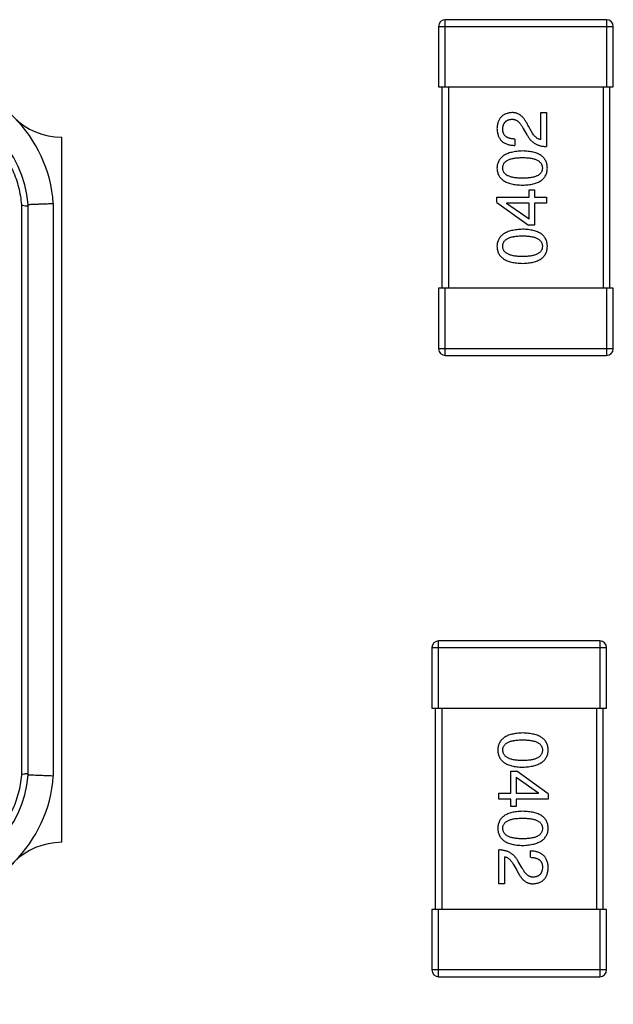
# Model space of a CAD drawing. Header units: millimetres. Extents: x 170 to 326, y 157 to 284.
# Tile 64 of 117: x 275.25 to 277.02, y 245.84 to 248.78. Entities that reach past the tile are written whole.
import ezdxf

# ---------------------------------------------------------------- set-up
doc = ezdxf.new("R2010")
doc.units = ezdxf.units.MM
doc.header["$LTSCALE"] = 30.734
doc.header["$PDMODE"] = 3
doc.header["$PDSIZE"] = 0.3125
doc.layers.get('0').update_dxf_attribs({"linetype": 'CONTINUOUS'})
doc.layers.get('Defpoints').update_dxf_attribs({"linetype": 'CONTINUOUS'})
doc.layers.add('dim', color=6, linetype='CONTINUOUS', lineweight=9)
doc.styles.add('Verdana', font='verdana.ttf', dxfattribs={"height": 2.5})
doc.dimstyles.new('aaaaaaaa 3.0', dxfattribs={"dimtxt": 2.5, "dimasz": 1.5, "dimexe": 1.25, "dimexo": 0.625, "dimtad": 1, "dimdec": 1, "dimzin": 9, "dimdsep": 46, "dimtxsty": 'Verdana', "dimcen": 0, "dimazin": 0, "dimtfac": 1, "dimtofl": 0, "dimtmove": 0, "dimatfit": 3, "dimfxl": 1, "dimlwd": 25, "dimlwe": 25, "dimarcsym": 0})

# ---------------------------------------------------------------- blocks, each defined once
blk = doc.blocks.new('*D22')
at = {"layer": 'Defpoints', "color": 0}
for p in [(274.7606, 232.134), (276.0365, 231.1686)]:
    blk.add_point(p, dxfattribs=at)
at = {"layer": 'dim', "color": 0, "lineweight": 25}
blk.add_line((258.9163, 244.1233), (273.5644, 233.0392), dxfattribs=at)
at = {"layer": 'dim', "color": 0}
blk.add_solid([(273.4136, 232.8398), (273.7153, 233.2385), (274.7606, 232.134)], dxfattribs=at)
at = {"layer": 'dim', "color": 0, "insert": (267.0097, 240.8408), "char_height": 2.5, "attachment_point": 5, "rotation": 322.8856, "style": 'Verdana'}
blk.add_mtext('4-M2{\\f宋体|b0|i0|c134|p2;螺柱}', dxfattribs=at)

msp = doc.modelspace()

# ---------------------------------------------------------------- linework, layer by layer
at = {"linetype": 'Continuous'}
for p, q in [((276.4975, 248.7564), (277.0175, 248.7564)), ((276.4975, 248.7564), (276.4975, 248.5764)), ((276.9975, 248.7764), (276.5175, 248.7764)), ((276.5175, 248.5764), (276.5175, 248.7764)), ((276.9975, 248.7764), (276.9975, 248.5764)), ((277.0175, 248.5764), (277.0175, 248.7564)), ((276.4975, 248.5764), (277.0175, 248.5764)), ((276.5075, 248.5764), (276.5075, 247.9764)), ((276.5275, 247.9764), (276.5275, 248.5764)), ((276.9875, 248.5764), (276.9875, 247.9764)), ((277.0075, 247.9764), (277.0075, 248.5764)), ((276.8016, 248.4995), (276.8188, 248.4995)), ((276.8016, 248.4192), (276.8016, 248.4995)), ((276.8188, 248.4995), (276.8188, 248.3987)), ((276.7491, 248.4528), (276.7606, 248.4331)), ((276.7737, 248.4438), (276.7647, 248.4593)), ((275.3755, 246.3264), (275.3755, 248.4264)), ((276.7245, 248.4208), (276.7245, 248.402)), ((276.7671, 248.2696), (276.7827, 248.2696)), ((276.7671, 248.2475), (276.7671, 248.2696)), ((276.7827, 248.2696), (276.7827, 248.2475)), ((275.2755, 246.5264), (275.2755, 248.2264)), ((275.3505, 248.2292), (275.3505, 246.5237)), ((276.6712, 248.2475), (276.7671, 248.2475)), ((276.6712, 248.2319), (276.6712, 248.2475)), ((276.6712, 248.2319), (276.7647, 248.1647)), ((276.7671, 248.2295), (276.6999, 248.2295)), ((276.6999, 248.2295), (276.6999, 248.2286)), ((276.7671, 248.1819), (276.6999, 248.2286)), ((276.7671, 248.1819), (276.7671, 248.2295)), ((276.7827, 248.2475), (276.8188, 248.2475)), ((276.8188, 248.2295), (276.7827, 248.2295)), ((276.7827, 248.2295), (276.7827, 248.1647)), ((276.8188, 248.2475), (276.8188, 248.2295)), ((275.2556, 248.2249), (275.2555, 246.5264)), ((276.7827, 248.1647), (276.7647, 248.1647)), ((277.0175, 247.9764), (276.4975, 247.9764)), ((276.4975, 247.9764), (276.4975, 247.7964)), ((276.5175, 247.7764), (276.5175, 247.9764)), ((276.9975, 247.9764), (276.9975, 247.7764)), ((277.0175, 247.7964), (277.0175, 247.9764)), ((277.0175, 247.7964), (276.4975, 247.7964)), ((276.5175, 247.7764), (276.9975, 247.7764)), ((276.4776, 246.9062), (276.9976, 246.9062)), ((276.4776, 246.9062), (276.4776, 246.7262)), ((276.9776, 246.9262), (276.4976, 246.9262)), ((276.4976, 246.7262), (276.4976, 246.9262)), ((276.9776, 246.9262), (276.9776, 246.7262)), ((276.9976, 246.7262), (276.9976, 246.9062)), ((276.4776, 246.7262), (276.9976, 246.7262)), ((276.4876, 246.7262), (276.4876, 246.1262)), ((276.5076, 246.1262), (276.5076, 246.7262)), ((276.9676, 246.7262), (276.9676, 246.1262)), ((276.9876, 246.1262), (276.9876, 246.7262)), ((276.7124, 246.5379), (276.7304, 246.5379)), ((276.7124, 246.4731), (276.7124, 246.5379)), ((276.8239, 246.4707), (276.7304, 246.5379)), ((276.728, 246.5207), (276.7952, 246.4739)), ((276.728, 246.5207), (276.728, 246.4731)), ((276.6763, 246.4731), (276.7124, 246.4731)), ((276.6763, 246.4551), (276.6763, 246.4731)), ((276.728, 246.4731), (276.7952, 246.4731)), ((276.7952, 246.4731), (276.7952, 246.4739)), ((276.8239, 246.4707), (276.8239, 246.4551)), ((276.7124, 246.4551), (276.6763, 246.4551)), ((276.7124, 246.4329), (276.7124, 246.4551)), ((276.8239, 246.4551), (276.728, 246.4551)), ((276.728, 246.4551), (276.728, 246.4329)), ((276.728, 246.4329), (276.7124, 246.4329)), ((276.6763, 246.2031), (276.6763, 246.3039)), ((276.7706, 246.2818), (276.7706, 246.3006)), ((276.6935, 246.2834), (276.6935, 246.2031)), ((276.746, 246.2498), (276.7345, 246.2695)), ((276.7214, 246.2588), (276.7304, 246.2432)), ((276.6935, 246.2031), (276.6763, 246.2031)), ((276.9976, 246.1262), (276.4776, 246.1262)), ((276.4776, 246.1262), (276.4776, 245.9462)), ((276.4976, 245.9262), (276.4976, 246.1262)), ((276.9776, 246.1262), (276.9776, 245.9262)), ((276.9976, 245.9462), (276.9976, 246.1262)), ((276.9976, 245.9462), (276.4776, 245.9462)), ((276.4976, 245.9262), (276.9776, 245.9262))]:
    msp.add_line(p, q, dxfattribs=at)
for centre, radius, start, end in [((276.5175, 248.7564), 0.02, 90, 180), ((276.9975, 248.7564), 0.02, 0, 90), ((275.3755, 248.6264), 0.2, 180, 270), ((274.9505, 248.2014), 0.401, 3.9757, 86.0243), ((274.9505, 248.2014), 0.326, 4.4096, 85.5904), ((276.5175, 247.7964), 0.02, 180, 270), ((276.9975, 247.7964), 0.02, 270, 0), ((276.4976, 246.9062), 0.02, 90, 180), ((276.9776, 246.9062), 0.02, 0, 90), ((274.9505, 246.5515), 0.326, 274.4096, 355.5904), ((274.9505, 246.5515), 0.401, 273.9757, 356.0243), ((275.3755, 246.1264), 0.2, 90, 180), ((276.4976, 245.9462), 0.02, 180, 270), ((276.9776, 245.9462), 0.02, 270, 0)]:
    msp.add_arc(centre, radius, start, end, dxfattribs=at)
for points, knots in [([(276.7155, 248.4995), (276.7138, 248.4994), (276.7105, 248.4991), (276.7057, 248.4983), (276.7012, 248.4972), (276.6971, 248.4957), (276.6932, 248.494), (276.6896, 248.4919), (276.6864, 248.4894), (276.6835, 248.4866), (276.6809, 248.4835), (276.6785, 248.4801), (276.6765, 248.4763), (276.6748, 248.4723), (276.6735, 248.4678), (276.6724, 248.4631), (276.6716, 248.4581), (276.6714, 248.4546), (276.6712, 248.4528)], [0, 0, 0, 0, 0.070688, 0.137741, 0.201612, 0.262778, 0.321223, 0.378455, 0.434411, 0.490146, 0.546362, 0.603392, 0.662208, 0.723401, 0.787372, 0.85442, 0.925153, 1, 1, 1, 1]), ([(276.7647, 248.4593), (276.7639, 248.461), (276.7624, 248.4643), (276.7599, 248.4691), (276.7573, 248.4734), (276.7546, 248.4775), (276.7519, 248.4812), (276.749, 248.4846), (276.7461, 248.4876), (276.743, 248.4903), (276.7399, 248.4926), (276.7367, 248.4946), (276.7334, 248.4963), (276.73, 248.4977), (276.7265, 248.4986), (276.7229, 248.4993), (276.7192, 248.4996), (276.7167, 248.4995), (276.7155, 248.4995)], [0, 0, 0, 0, 0.082731, 0.161257, 0.236138, 0.307554, 0.375712, 0.440848, 0.502916, 0.562567, 0.619798, 0.675716, 0.73039, 0.78386, 0.837315, 0.890547, 0.944917, 1, 1, 1, 1]), ([(276.6885, 248.4503), (276.6885, 248.4514), (276.6886, 248.4536), (276.689, 248.4568), (276.6896, 248.4598), (276.6903, 248.4626), (276.6913, 248.4651), (276.6925, 248.4675), (276.6938, 248.4697), (276.6954, 248.4717), (276.6971, 248.4734), (276.6991, 248.475), (276.7012, 248.4763), (276.7035, 248.4774), (276.7061, 248.4783), (276.7088, 248.4791), (276.7117, 248.4796), (276.7137, 248.4797), (276.7147, 248.4798)], [0, 0, 0, 0, 0.076112, 0.148436, 0.216883, 0.281466, 0.34298, 0.402356, 0.459881, 0.51546, 0.571111, 0.62658, 0.683162, 0.741007, 0.801404, 0.863825, 0.930544, 1, 1, 1, 1]), ([(276.7147, 248.4798), (276.7155, 248.4799), (276.7171, 248.48), (276.7195, 248.4798), (276.7219, 248.4794), (276.7242, 248.4788), (276.7265, 248.4779), (276.7288, 248.4768), (276.731, 248.4755), (276.7332, 248.4739), (276.7353, 248.4721), (276.7374, 248.47), (276.7395, 248.4677), (276.7415, 248.4652), (276.7434, 248.4624), (276.7454, 248.4594), (276.7473, 248.4562), (276.7485, 248.4539), (276.7491, 248.4528)], [0, 0, 0, 0, 0.052237, 0.103888, 0.155485, 0.207395, 0.259864, 0.31356, 0.369176, 0.4266, 0.486836, 0.550048, 0.61567, 0.685271, 0.75824, 0.834614, 0.915635, 1, 1, 1, 1]), ([(276.6712, 248.4528), (276.6713, 248.4508), (276.6715, 248.4468), (276.6723, 248.4411), (276.6735, 248.4358), (276.6751, 248.4309), (276.6771, 248.4264), (276.6794, 248.4222), (276.6821, 248.4184), (276.6853, 248.415), (276.6889, 248.412), (276.6928, 248.4094), (276.6972, 248.4072), (276.7019, 248.4053), (276.707, 248.4039), (276.7125, 248.4028), (276.7184, 248.4022), (276.7224, 248.402), (276.7245, 248.402)], [0, 0, 0, 0, 0.07282, 0.141057, 0.2062, 0.267672, 0.326735, 0.383519, 0.439188, 0.494454, 0.549628, 0.605958, 0.66397, 0.72402, 0.787502, 0.854127, 0.925065, 1, 1, 1, 1]), ([(276.7245, 248.4208), (276.7231, 248.4209), (276.7202, 248.421), (276.7161, 248.4214), (276.7123, 248.422), (276.7088, 248.4229), (276.7056, 248.424), (276.7026, 248.4253), (276.6999, 248.4268), (276.6975, 248.4286), (276.6953, 248.4305), (276.6935, 248.4327), (276.6919, 248.4351), (276.6906, 248.4377), (276.6897, 248.4406), (276.689, 248.4436), (276.6885, 248.4469), (276.6885, 248.4492), (276.6885, 248.4503)], [0, 0, 0, 0, 0.082594, 0.15978, 0.232961, 0.301462, 0.365595, 0.426678, 0.484662, 0.540809, 0.595146, 0.648401, 0.702272, 0.757102, 0.813447, 0.872233, 0.934055, 1, 1, 1, 1]), ([(276.7606, 248.4331), (276.7613, 248.4317), (276.7629, 248.429), (276.7654, 248.4252), (276.7681, 248.4216), (276.7709, 248.4184), (276.774, 248.4153), (276.7772, 248.4125), (276.7806, 248.4099), (276.7841, 248.4076), (276.7879, 248.4056), (276.7918, 248.4038), (276.7958, 248.4023), (276.8001, 248.4011), (276.8045, 248.4001), (276.8091, 248.3994), (276.8139, 248.3989), (276.8171, 248.3987), (276.8188, 248.3987)], [0, 0, 0, 0, 0.065828, 0.130094, 0.192451, 0.254037, 0.313974, 0.373757, 0.433048, 0.492243, 0.551902, 0.611758, 0.672678, 0.734814, 0.798569, 0.863693, 0.930488, 1, 1, 1, 1]), ([(276.8016, 248.4192), (276.8003, 248.4194), (276.7976, 248.42), (276.7939, 248.4216), (276.7902, 248.4237), (276.7867, 248.4266), (276.7832, 248.43), (276.7799, 248.434), (276.7767, 248.4386), (276.7747, 248.442), (276.7737, 248.4438)], [0, 0, 0, 0, 0.103034, 0.208166, 0.318255, 0.434664, 0.559728, 0.695394, 0.841708, 1, 1, 1, 1]), ([(275.1703, 248.4143), (275.1825, 248.4015), (275.205, 248.3741), (275.2312, 248.3278), (275.2486, 248.2775), (275.2542, 248.2425), (275.2556, 248.2249)], [0, 0, 0, 0, 0.250008, 0.499999, 0.749991, 1, 1, 1, 1]), ([(276.7475, 248.3854), (276.7445, 248.3852), (276.7386, 248.385), (276.7301, 248.3841), (276.7222, 248.3829), (276.7149, 248.3814), (276.7081, 248.3795), (276.7019, 248.3772), (276.6962, 248.3746), (276.6911, 248.3716), (276.6866, 248.3682), (276.6827, 248.3645), (276.6793, 248.3604), (276.6765, 248.3559), (276.6743, 248.3511), (276.6727, 248.3459), (276.6716, 248.3404), (276.6714, 248.3365), (276.6712, 248.3346)], [0, 0, 0, 0, 0.088475, 0.171606, 0.249595, 0.322626, 0.391327, 0.455765, 0.516374, 0.573675, 0.628522, 0.681161, 0.732559, 0.783563, 0.83504, 0.887639, 0.942585, 1, 1, 1, 1]), ([(276.8212, 248.3346), (276.8211, 248.3365), (276.821, 248.3404), (276.82, 248.3461), (276.8185, 248.3513), (276.8164, 248.3562), (276.8138, 248.3607), (276.8106, 248.3649), (276.8068, 248.3686), (276.8024, 248.372), (276.7974, 248.375), (276.792, 248.3776), (276.7859, 248.3798), (276.7793, 248.3817), (276.7722, 248.3832), (276.7644, 248.3843), (276.7561, 248.3851), (276.7504, 248.3853), (276.7475, 248.3854)], [0, 0, 0, 0, 0.059134, 0.115603, 0.169236, 0.221572, 0.273254, 0.32474, 0.377319, 0.431815, 0.488555, 0.548609, 0.612242, 0.680182, 0.75251, 0.829782, 0.91231, 1, 1, 1, 1]), ([(276.6885, 248.3346), (276.6885, 248.3358), (276.6886, 248.3383), (276.6893, 248.3418), (276.6904, 248.3452), (276.6921, 248.3483), (276.6942, 248.3511), (276.6967, 248.3537), (276.6998, 248.3559), (276.7032, 248.3581), (276.7072, 248.3599), (276.7116, 248.3614), (276.7165, 248.3628), (276.7218, 248.3638), (276.7275, 248.3647), (276.7338, 248.3653), (276.7405, 248.3656), (276.7451, 248.3657), (276.7475, 248.3657)], [0, 0, 0, 0, 0.050604, 0.098688, 0.145699, 0.191791, 0.238625, 0.286717, 0.337546, 0.391814, 0.449755, 0.512106, 0.579685, 0.652048, 0.730262, 0.814146, 0.904281, 1, 1, 1, 1]), ([(276.7475, 248.3657), (276.7498, 248.3657), (276.7544, 248.3656), (276.761, 248.3653), (276.7671, 248.3647), (276.7729, 248.3638), (276.7781, 248.3628), (276.783, 248.3614), (276.7873, 248.3599), (276.7913, 248.358), (276.7948, 248.356), (276.7978, 248.3536), (276.8004, 248.3511), (276.8025, 248.3482), (276.8042, 248.3452), (276.8055, 248.3419), (276.8063, 248.3383), (276.8064, 248.3358), (276.8065, 248.3346)], [0, 0, 0, 0, 0.094834, 0.184067, 0.267029, 0.344713, 0.417334, 0.484367, 0.546941, 0.604717, 0.65953, 0.710539, 0.759381, 0.806382, 0.853027, 0.900623, 0.949121, 1, 1, 1, 1]), ([(276.6712, 248.3346), (276.6713, 248.3326), (276.6715, 248.3287), (276.6725, 248.3231), (276.6741, 248.3178), (276.6762, 248.3129), (276.6789, 248.3084), (276.6823, 248.3043), (276.6862, 248.3005), (276.6907, 248.2971), (276.6958, 248.2941), (276.7015, 248.2915), (276.7077, 248.2893), (276.7146, 248.2874), (276.722, 248.2859), (276.73, 248.2848), (276.7385, 248.284), (276.7444, 248.2838), (276.7475, 248.2837)], [0, 0, 0, 0, 0.057911, 0.113262, 0.165956, 0.217443, 0.268511, 0.319665, 0.372, 0.426129, 0.483365, 0.543779, 0.607756, 0.676562, 0.749704, 0.827713, 0.911177, 1, 1, 1, 1]), ([(276.7475, 248.3042), (276.7451, 248.3043), (276.7405, 248.3043), (276.7338, 248.3047), (276.7275, 248.3052), (276.7218, 248.306), (276.7165, 248.3072), (276.7116, 248.3084), (276.7072, 248.3099), (276.7033, 248.3117), (276.6998, 248.3137), (276.6967, 248.316), (276.6942, 248.3185), (276.6921, 248.3212), (276.6904, 248.3242), (276.6893, 248.3275), (276.6886, 248.3309), (276.6885, 248.3333), (276.6885, 248.3346)], [0, 0, 0, 0, 0.096452, 0.187278, 0.271765, 0.350519, 0.423437, 0.491321, 0.554011, 0.612224, 0.666281, 0.717003, 0.764884, 0.811423, 0.856783, 0.902993, 0.950236, 1, 1, 1, 1]), ([(276.8065, 248.3346), (276.8064, 248.3333), (276.8063, 248.3309), (276.8057, 248.3275), (276.8045, 248.3242), (276.8028, 248.3212), (276.8008, 248.3185), (276.7982, 248.316), (276.7952, 248.3137), (276.7917, 248.3117), (276.7877, 248.3099), (276.7833, 248.3084), (276.7785, 248.3071), (276.7732, 248.306), (276.7674, 248.3052), (276.7612, 248.3047), (276.7545, 248.3043), (276.7498, 248.3043), (276.7475, 248.3042)], [0, 0, 0, 0, 0.049766, 0.097012, 0.143225, 0.188786, 0.235079, 0.282962, 0.333687, 0.387747, 0.445963, 0.508657, 0.576545, 0.649868, 0.72822, 0.812712, 0.903543, 1, 1, 1, 1]), ([(276.7475, 248.2837), (276.7504, 248.2838), (276.7561, 248.284), (276.7644, 248.2848), (276.7722, 248.2859), (276.7793, 248.2874), (276.7859, 248.2893), (276.792, 248.2915), (276.7975, 248.2941), (276.8024, 248.2972), (276.8068, 248.3005), (276.8106, 248.3043), (276.8138, 248.3084), (276.8164, 248.3129), (276.8185, 248.3178), (276.82, 248.3231), (276.821, 248.3287), (276.8211, 248.3326), (276.8212, 248.3346)], [0, 0, 0, 0, 0.087693, 0.170223, 0.247496, 0.319826, 0.387768, 0.451403, 0.511459, 0.568358, 0.622671, 0.675251, 0.726739, 0.778422, 0.830759, 0.884394, 0.940865, 1, 1, 1, 1]), ([(275.2556, 248.2249), (275.258, 248.2239), (275.2626, 248.2224), (275.2684, 248.2216), (275.2722, 248.2222), (275.2742, 248.2231), (275.2754, 248.2246), (275.2756, 248.2259), (275.2755, 248.2264)], [0, 0, 0, 0, 0.346664, 0.638783, 0.753083, 0.845488, 0.923003, 1, 1, 1, 1]), ([(275.2755, 248.2264), (275.276, 248.2264), (275.2779, 248.2262), (275.2821, 248.2264), (275.289, 248.2267), (275.2982, 248.227), (275.3094, 248.2275), (275.3222, 248.228), (275.3361, 248.2286), (275.3456, 248.229), (275.3505, 248.2292)], [0, 0, 0, 0, 0.019287, 0.07622, 0.16865, 0.293048, 0.444582, 0.617361, 0.804951, 1, 1, 1, 1]), ([(276.7475, 248.1522), (276.7445, 248.1521), (276.7386, 248.1518), (276.7301, 248.151), (276.7222, 248.1498), (276.7149, 248.1482), (276.7081, 248.1463), (276.7019, 248.1441), (276.6962, 248.1414), (276.6911, 248.1384), (276.6866, 248.1351), (276.6827, 248.1313), (276.6793, 248.1272), (276.6765, 248.1228), (276.6743, 248.1179), (276.6727, 248.1127), (276.6716, 248.1072), (276.6714, 248.1034), (276.6712, 248.1014)], [0, 0, 0, 0, 0.088475, 0.171606, 0.249595, 0.322626, 0.391327, 0.455765, 0.516374, 0.573675, 0.628522, 0.681161, 0.732559, 0.783563, 0.83504, 0.887639, 0.942585, 1, 1, 1, 1]), ([(276.8212, 248.1014), (276.8211, 248.1034), (276.821, 248.1073), (276.82, 248.1129), (276.8185, 248.1182), (276.8164, 248.1231), (276.8138, 248.1276), (276.8106, 248.1317), (276.8068, 248.1355), (276.8024, 248.1389), (276.7974, 248.1418), (276.792, 248.1444), (276.7859, 248.1467), (276.7793, 248.1485), (276.7722, 248.1501), (276.7644, 248.1512), (276.7561, 248.1519), (276.7504, 248.1521), (276.7475, 248.1522)], [0, 0, 0, 0, 0.059134, 0.115603, 0.169236, 0.221572, 0.273254, 0.32474, 0.377319, 0.431815, 0.488555, 0.548609, 0.612242, 0.680182, 0.75251, 0.829782, 0.91231, 1, 1, 1, 1]), ([(276.6885, 248.1014), (276.6885, 248.1027), (276.6886, 248.1051), (276.6893, 248.1087), (276.6904, 248.112), (276.6921, 248.1151), (276.6942, 248.1179), (276.6967, 248.1205), (276.6998, 248.1228), (276.7032, 248.1249), (276.7072, 248.1267), (276.7116, 248.1283), (276.7165, 248.1296), (276.7218, 248.1307), (276.7275, 248.1315), (276.7338, 248.1321), (276.7405, 248.1325), (276.7451, 248.1325), (276.7475, 248.1326)], [0, 0, 0, 0, 0.050604, 0.098688, 0.145699, 0.191791, 0.238625, 0.286717, 0.337546, 0.391814, 0.449755, 0.512106, 0.579685, 0.652048, 0.730262, 0.814146, 0.904281, 1, 1, 1, 1]), ([(276.7475, 248.1326), (276.7498, 248.1325), (276.7544, 248.1325), (276.761, 248.1321), (276.7671, 248.1315), (276.7729, 248.1307), (276.7781, 248.1296), (276.783, 248.1283), (276.7873, 248.1267), (276.7913, 248.1249), (276.7948, 248.1228), (276.7978, 248.1205), (276.8004, 248.1179), (276.8025, 248.1151), (276.8042, 248.112), (276.8055, 248.1087), (276.8063, 248.1051), (276.8064, 248.1027), (276.8065, 248.1014)], [0, 0, 0, 0, 0.094834, 0.184067, 0.267029, 0.344713, 0.417334, 0.484367, 0.546941, 0.604717, 0.65953, 0.710539, 0.759381, 0.806382, 0.853027, 0.900623, 0.949121, 1, 1, 1, 1]), ([(276.6712, 248.1014), (276.6713, 248.0994), (276.6715, 248.0955), (276.6725, 248.0899), (276.6741, 248.0847), (276.6762, 248.0798), (276.6789, 248.0752), (276.6823, 248.0711), (276.6862, 248.0673), (276.6907, 248.064), (276.6958, 248.061), (276.7015, 248.0584), (276.7077, 248.0561), (276.7146, 248.0543), (276.722, 248.0528), (276.73, 248.0517), (276.7385, 248.0509), (276.7444, 248.0507), (276.7475, 248.0506)], [0, 0, 0, 0, 0.057911, 0.113262, 0.165956, 0.217443, 0.268511, 0.319665, 0.372, 0.426129, 0.483365, 0.543779, 0.607756, 0.676562, 0.749704, 0.827713, 0.911177, 1, 1, 1, 1]), ([(276.7475, 248.0711), (276.7451, 248.0711), (276.7405, 248.0711), (276.7338, 248.0715), (276.7275, 248.0721), (276.7218, 248.0729), (276.7165, 248.074), (276.7116, 248.0752), (276.7072, 248.0768), (276.7033, 248.0786), (276.6998, 248.0806), (276.6967, 248.0828), (276.6942, 248.0853), (276.6921, 248.0881), (276.6904, 248.0911), (276.6893, 248.0943), (276.6886, 248.0978), (276.6885, 248.1002), (276.6885, 248.1014)], [0, 0, 0, 0, 0.096452, 0.187278, 0.271765, 0.350519, 0.423437, 0.491321, 0.554011, 0.612224, 0.666281, 0.717003, 0.764884, 0.811423, 0.856783, 0.902993, 0.950236, 1, 1, 1, 1]), ([(276.7475, 248.0506), (276.7504, 248.0507), (276.7561, 248.0509), (276.7644, 248.0517), (276.7722, 248.0528), (276.7793, 248.0543), (276.7859, 248.0561), (276.792, 248.0584), (276.7975, 248.061), (276.8024, 248.064), (276.8068, 248.0673), (276.8106, 248.0711), (276.8138, 248.0752), (276.8164, 248.0798), (276.8185, 248.0847), (276.82, 248.0899), (276.821, 248.0955), (276.8211, 248.0994), (276.8212, 248.1014)], [0, 0, 0, 0, 0.087693, 0.170223, 0.247496, 0.319826, 0.387768, 0.451403, 0.511459, 0.568358, 0.622671, 0.675251, 0.726739, 0.778422, 0.830759, 0.884394, 0.940865, 1, 1, 1, 1]), ([(276.8065, 248.1014), (276.8064, 248.1002), (276.8063, 248.0978), (276.8057, 248.0943), (276.8045, 248.0911), (276.8028, 248.0881), (276.8008, 248.0853), (276.7982, 248.0828), (276.7952, 248.0806), (276.7917, 248.0786), (276.7877, 248.0768), (276.7833, 248.0752), (276.7785, 248.074), (276.7732, 248.0729), (276.7674, 248.0721), (276.7612, 248.0715), (276.7545, 248.0711), (276.7498, 248.0711), (276.7475, 248.0711)], [0, 0, 0, 0, 0.049766, 0.097012, 0.143225, 0.188786, 0.235079, 0.282962, 0.333687, 0.387747, 0.445963, 0.508657, 0.576545, 0.649868, 0.72822, 0.812712, 0.903543, 1, 1, 1, 1]), ([(276.7476, 246.652), (276.7447, 246.6519), (276.739, 246.6517), (276.7307, 246.6509), (276.7229, 246.6498), (276.7158, 246.6483), (276.7092, 246.6464), (276.7031, 246.6442), (276.6976, 246.6416), (276.6927, 246.6386), (276.6883, 246.6352), (276.6845, 246.6315), (276.6813, 246.6273), (276.6787, 246.6228), (276.6766, 246.6179), (276.6751, 246.6127), (276.6741, 246.607), (276.674, 246.6031), (276.6739, 246.6012)], [0, 0, 0, 0, 0.087693, 0.170223, 0.247496, 0.319826, 0.387768, 0.451403, 0.511459, 0.568358, 0.622671, 0.675251, 0.726739, 0.778422, 0.830759, 0.884394, 0.940865, 1, 1, 1, 1]), ([(276.8239, 246.6012), (276.8238, 246.6031), (276.8236, 246.607), (276.8226, 246.6127), (276.821, 246.6179), (276.8189, 246.6228), (276.8162, 246.6273), (276.8128, 246.6315), (276.8089, 246.6352), (276.8044, 246.6386), (276.7993, 246.6416), (276.7936, 246.6442), (276.7874, 246.6464), (276.7805, 246.6483), (276.7731, 246.6498), (276.7652, 246.6509), (276.7566, 246.6517), (276.7507, 246.6519), (276.7476, 246.652)], [0, 0, 0, 0, 0.057911, 0.113262, 0.165956, 0.217443, 0.268511, 0.319665, 0.372, 0.426129, 0.483365, 0.543779, 0.607756, 0.676562, 0.749704, 0.827713, 0.911177, 1, 1, 1, 1]), ([(276.6886, 246.6012), (276.6887, 246.6024), (276.6888, 246.6048), (276.6894, 246.6083), (276.6906, 246.6115), (276.6923, 246.6145), (276.6943, 246.6172), (276.6969, 246.6198), (276.6999, 246.622), (276.7034, 246.624), (276.7074, 246.6258), (276.7118, 246.6273), (276.7166, 246.6286), (276.7219, 246.6297), (276.7277, 246.6305), (276.7339, 246.6311), (276.7406, 246.6314), (276.7453, 246.6315), (276.7476, 246.6315)], [0, 0, 0, 0, 0.049766, 0.097012, 0.143225, 0.188786, 0.235079, 0.282962, 0.333687, 0.387747, 0.445963, 0.508657, 0.576545, 0.649868, 0.72822, 0.812712, 0.903543, 1, 1, 1, 1]), ([(276.7476, 246.6315), (276.75, 246.6315), (276.7546, 246.6314), (276.7613, 246.6311), (276.7676, 246.6305), (276.7733, 246.6297), (276.7786, 246.6286), (276.7835, 246.6273), (276.7879, 246.6258), (276.7918, 246.624), (276.7953, 246.622), (276.7984, 246.6198), (276.8009, 246.6172), (276.803, 246.6145), (276.8047, 246.6115), (276.8058, 246.6083), (276.8065, 246.6048), (276.8066, 246.6024), (276.8066, 246.6012)], [0, 0, 0, 0, 0.096452, 0.187278, 0.271765, 0.350519, 0.423437, 0.491321, 0.554011, 0.612224, 0.666281, 0.717003, 0.764884, 0.811423, 0.856783, 0.902993, 0.950236, 1, 1, 1, 1]), ([(276.6739, 246.6012), (276.674, 246.5992), (276.6741, 246.5953), (276.6751, 246.5897), (276.6766, 246.5844), (276.6787, 246.5795), (276.6813, 246.575), (276.6845, 246.5709), (276.6883, 246.5671), (276.6927, 246.5637), (276.6977, 246.5607), (276.7031, 246.5581), (276.7092, 246.5559), (276.7158, 246.554), (276.7229, 246.5525), (276.7307, 246.5514), (276.739, 246.5506), (276.7447, 246.5504), (276.7476, 246.5503)], [0, 0, 0, 0, 0.059134, 0.115603, 0.169236, 0.221572, 0.273254, 0.32474, 0.377319, 0.431815, 0.488555, 0.548609, 0.612242, 0.680182, 0.75251, 0.829782, 0.91231, 1, 1, 1, 1]), ([(276.7476, 246.57), (276.7453, 246.57), (276.7407, 246.5701), (276.7341, 246.5704), (276.728, 246.571), (276.7222, 246.5719), (276.717, 246.573), (276.7121, 246.5743), (276.7078, 246.5759), (276.7038, 246.5777), (276.7003, 246.5798), (276.6973, 246.5821), (276.6947, 246.5846), (276.6926, 246.5875), (276.6909, 246.5906), (276.6896, 246.5939), (276.6889, 246.5974), (276.6887, 246.5999), (276.6886, 246.6012)], [0, 0, 0, 0, 0.094834, 0.184067, 0.267029, 0.344713, 0.417334, 0.484367, 0.546941, 0.604717, 0.65953, 0.710539, 0.759381, 0.806382, 0.853027, 0.900623, 0.949121, 1, 1, 1, 1]), ([(276.7476, 246.5503), (276.7506, 246.5505), (276.7565, 246.5507), (276.765, 246.5516), (276.7729, 246.5528), (276.7802, 246.5543), (276.787, 246.5562), (276.7932, 246.5585), (276.7989, 246.5611), (276.804, 246.5641), (276.8085, 246.5675), (276.8124, 246.5712), (276.8158, 246.5753), (276.8186, 246.5798), (276.8208, 246.5846), (276.8224, 246.5898), (276.8235, 246.5954), (276.8237, 246.5992), (276.8239, 246.6012)], [0, 0, 0, 0, 0.088475, 0.171606, 0.249595, 0.322626, 0.391327, 0.455765, 0.516374, 0.573675, 0.628522, 0.681161, 0.732559, 0.783563, 0.83504, 0.887639, 0.942585, 1, 1, 1, 1]), ([(276.8066, 246.6012), (276.8066, 246.5999), (276.8065, 246.5975), (276.8058, 246.5939), (276.8047, 246.5906), (276.803, 246.5875), (276.8009, 246.5847), (276.7984, 246.5821), (276.7953, 246.5798), (276.7919, 246.5777), (276.7879, 246.5759), (276.7835, 246.5743), (276.7786, 246.573), (276.7733, 246.5719), (276.7676, 246.571), (276.7613, 246.5704), (276.7546, 246.5701), (276.75, 246.57), (276.7476, 246.57)], [0, 0, 0, 0, 0.050604, 0.098688, 0.145699, 0.191791, 0.238625, 0.286717, 0.337546, 0.391814, 0.449755, 0.512106, 0.579685, 0.652048, 0.730262, 0.814146, 0.904281, 1, 1, 1, 1]), ([(275.2555, 246.5264), (275.254, 246.5081), (275.2478, 246.4717), (275.2291, 246.4195), (275.2006, 246.3719), (275.1762, 246.3442), (275.163, 246.3314)], [0, 0, 0, 0, 0.250013, 0.500007, 0.749994, 1, 1, 1, 1]), ([(275.2755, 246.5264), (275.2756, 246.527), (275.2754, 246.5281), (275.274, 246.5294), (275.272, 246.5301), (275.2694, 246.5303), (275.2663, 246.53), (275.2615, 246.529), (275.2579, 246.5276), (275.2555, 246.5264)], [0, 0, 0, 0, 0.070553, 0.144101, 0.235782, 0.351809, 0.491171, 0.649773, 1, 1, 1, 1]), ([(275.3505, 246.5237), (275.341, 246.524), (275.3271, 246.5247), (275.3094, 246.5254), (275.2982, 246.5258), (275.289, 246.5262), (275.2821, 246.5265), (275.2779, 246.5266), (275.276, 246.5265), (275.2755, 246.5264)], [0, 0, 0, 0, 0.382406, 0.55521, 0.706805, 0.831278, 0.923784, 0.98072, 1, 1, 1, 1]), ([(276.7476, 246.4188), (276.7447, 246.4187), (276.739, 246.4185), (276.7307, 246.4178), (276.7229, 246.4167), (276.7158, 246.4151), (276.7092, 246.4133), (276.7031, 246.411), (276.6976, 246.4084), (276.6927, 246.4054), (276.6883, 246.4021), (276.6845, 246.3983), (276.6813, 246.3942), (276.6787, 246.3897), (276.6766, 246.3848), (276.6751, 246.3795), (276.6741, 246.3739), (276.674, 246.37), (276.6739, 246.368)], [0, 0, 0, 0, 0.087693, 0.170223, 0.247496, 0.319826, 0.387768, 0.451403, 0.511459, 0.568358, 0.622671, 0.675251, 0.726739, 0.778422, 0.830759, 0.884394, 0.940865, 1, 1, 1, 1]), ([(276.8239, 246.368), (276.8238, 246.37), (276.8236, 246.3739), (276.8226, 246.3795), (276.821, 246.3848), (276.8189, 246.3897), (276.8162, 246.3942), (276.8128, 246.3983), (276.8089, 246.4021), (276.8044, 246.4054), (276.7993, 246.4084), (276.7936, 246.411), (276.7874, 246.4133), (276.7805, 246.4151), (276.7731, 246.4167), (276.7652, 246.4178), (276.7566, 246.4185), (276.7507, 246.4187), (276.7476, 246.4188)], [0, 0, 0, 0, 0.057911, 0.113262, 0.165956, 0.217443, 0.268511, 0.319665, 0.372, 0.426129, 0.483365, 0.543779, 0.607756, 0.676562, 0.749704, 0.827713, 0.911177, 1, 1, 1, 1]), ([(276.6886, 246.368), (276.6887, 246.3692), (276.6888, 246.3716), (276.6894, 246.3751), (276.6906, 246.3784), (276.6923, 246.3813), (276.6943, 246.3841), (276.6969, 246.3866), (276.6999, 246.3889), (276.7034, 246.3909), (276.7074, 246.3926), (276.7118, 246.3942), (276.7166, 246.3954), (276.7219, 246.3965), (276.7277, 246.3973), (276.7339, 246.3979), (276.7406, 246.3983), (276.7453, 246.3983), (276.7476, 246.3983)], [0, 0, 0, 0, 0.049766, 0.097012, 0.143225, 0.188786, 0.235079, 0.282962, 0.333687, 0.387747, 0.445963, 0.508657, 0.576545, 0.649868, 0.72822, 0.812712, 0.903543, 1, 1, 1, 1]), ([(276.7476, 246.3983), (276.75, 246.3983), (276.7546, 246.3983), (276.7613, 246.3979), (276.7676, 246.3973), (276.7733, 246.3965), (276.7786, 246.3954), (276.7835, 246.3942), (276.7879, 246.3926), (276.7918, 246.3909), (276.7953, 246.3889), (276.7984, 246.3866), (276.8009, 246.3841), (276.803, 246.3814), (276.8047, 246.3783), (276.8058, 246.3751), (276.8065, 246.3716), (276.8066, 246.3692), (276.8066, 246.368)], [0, 0, 0, 0, 0.096452, 0.187278, 0.271765, 0.350519, 0.423437, 0.491321, 0.554011, 0.612224, 0.666281, 0.717003, 0.764884, 0.811423, 0.856783, 0.902993, 0.950236, 1, 1, 1, 1]), ([(276.6739, 246.368), (276.674, 246.366), (276.6741, 246.3621), (276.6751, 246.3565), (276.6766, 246.3513), (276.6787, 246.3464), (276.6813, 246.3418), (276.6845, 246.3377), (276.6883, 246.3339), (276.6927, 246.3306), (276.6977, 246.3276), (276.7031, 246.325), (276.7092, 246.3227), (276.7158, 246.3209), (276.7229, 246.3194), (276.7307, 246.3183), (276.739, 246.3175), (276.7447, 246.3173), (276.7476, 246.3172)], [0, 0, 0, 0, 0.059134, 0.115603, 0.169236, 0.221572, 0.273254, 0.32474, 0.377319, 0.431815, 0.488555, 0.548609, 0.612242, 0.680182, 0.75251, 0.829782, 0.91231, 1, 1, 1, 1]), ([(276.7476, 246.3369), (276.7453, 246.3369), (276.7407, 246.3369), (276.7341, 246.3373), (276.728, 246.3379), (276.7222, 246.3387), (276.717, 246.3398), (276.7121, 246.3411), (276.7078, 246.3427), (276.7038, 246.3445), (276.7003, 246.3466), (276.6973, 246.3489), (276.6947, 246.3515), (276.6926, 246.3543), (276.6909, 246.3574), (276.6896, 246.3607), (276.6889, 246.3643), (276.6887, 246.3668), (276.6886, 246.368)], [0, 0, 0, 0, 0.094834, 0.184067, 0.267029, 0.344713, 0.417334, 0.484367, 0.546941, 0.604717, 0.65953, 0.710539, 0.759381, 0.806382, 0.853027, 0.900623, 0.949121, 1, 1, 1, 1]), ([(276.8066, 246.368), (276.8066, 246.3668), (276.8065, 246.3643), (276.8058, 246.3607), (276.8047, 246.3574), (276.803, 246.3543), (276.8009, 246.3515), (276.7984, 246.3489), (276.7953, 246.3466), (276.7919, 246.3445), (276.7879, 246.3427), (276.7835, 246.3411), (276.7786, 246.3398), (276.7733, 246.3387), (276.7676, 246.3379), (276.7613, 246.3373), (276.7546, 246.3369), (276.75, 246.3369), (276.7476, 246.3369)], [0, 0, 0, 0, 0.050604, 0.098688, 0.145699, 0.191791, 0.238625, 0.286717, 0.337546, 0.391814, 0.449755, 0.512106, 0.579685, 0.652048, 0.730262, 0.814146, 0.904281, 1, 1, 1, 1]), ([(276.7476, 246.3172), (276.7506, 246.3173), (276.7565, 246.3176), (276.765, 246.3184), (276.7729, 246.3196), (276.7802, 246.3212), (276.787, 246.3231), (276.7932, 246.3253), (276.7989, 246.328), (276.804, 246.331), (276.8085, 246.3344), (276.8124, 246.3381), (276.8158, 246.3422), (276.8186, 246.3467), (276.8208, 246.3515), (276.8224, 246.3567), (276.8235, 246.3622), (276.8237, 246.3661), (276.8239, 246.368)], [0, 0, 0, 0, 0.088475, 0.171606, 0.249595, 0.322626, 0.391327, 0.455765, 0.516374, 0.573675, 0.628522, 0.681161, 0.732559, 0.783563, 0.83504, 0.887639, 0.942585, 1, 1, 1, 1]), ([(276.7345, 246.2695), (276.7338, 246.2708), (276.7322, 246.2735), (276.7297, 246.2773), (276.727, 246.2809), (276.7242, 246.2842), (276.7211, 246.2873), (276.7179, 246.2901), (276.7145, 246.2926), (276.711, 246.2949), (276.7072, 246.297), (276.7033, 246.2987), (276.6993, 246.3003), (276.695, 246.3015), (276.6906, 246.3025), (276.686, 246.3032), (276.6812, 246.3037), (276.678, 246.3038), (276.6763, 246.3039)], [0, 0, 0, 0, 0.065828, 0.130094, 0.192451, 0.254037, 0.313974, 0.373757, 0.433048, 0.492243, 0.551902, 0.611758, 0.672678, 0.734814, 0.798569, 0.863693, 0.930488, 1, 1, 1, 1]), ([(276.8239, 246.2498), (276.8238, 246.2518), (276.8236, 246.2557), (276.8228, 246.2614), (276.8216, 246.2667), (276.82, 246.2717), (276.818, 246.2762), (276.8157, 246.2804), (276.813, 246.2842), (276.8098, 246.2876), (276.8062, 246.2906), (276.8023, 246.2932), (276.7979, 246.2954), (276.7932, 246.2972), (276.7881, 246.2987), (276.7826, 246.2997), (276.7767, 246.3004), (276.7727, 246.3005), (276.7706, 246.3006)], [0, 0, 0, 0, 0.07282, 0.141057, 0.2062, 0.267672, 0.326735, 0.383519, 0.439188, 0.494454, 0.549628, 0.605958, 0.66397, 0.72402, 0.787502, 0.854127, 0.925065, 1, 1, 1, 1]), ([(276.6935, 246.2834), (276.6948, 246.2831), (276.6975, 246.2826), (276.7012, 246.281), (276.7049, 246.2788), (276.7084, 246.276), (276.7119, 246.2726), (276.7152, 246.2686), (276.7184, 246.2639), (276.7204, 246.2606), (276.7214, 246.2588)], [0, 0, 0, 0, 0.103034, 0.208166, 0.318255, 0.434664, 0.559728, 0.695394, 0.841708, 1, 1, 1, 1]), ([(276.7706, 246.2818), (276.772, 246.2817), (276.7749, 246.2816), (276.779, 246.2812), (276.7828, 246.2806), (276.7863, 246.2797), (276.7895, 246.2786), (276.7925, 246.2773), (276.7952, 246.2758), (276.7976, 246.274), (276.7998, 246.2721), (276.8016, 246.2699), (276.8032, 246.2675), (276.8045, 246.2649), (276.8054, 246.262), (276.8061, 246.259), (276.8066, 246.2557), (276.8066, 246.2534), (276.8066, 246.2523)], [0, 0, 0, 0, 0.082594, 0.15978, 0.232961, 0.301462, 0.365595, 0.426678, 0.484662, 0.540809, 0.595146, 0.648401, 0.702272, 0.757102, 0.813447, 0.872233, 0.934055, 1, 1, 1, 1]), ([(276.7304, 246.2432), (276.7312, 246.2415), (276.7327, 246.2382), (276.7352, 246.2335), (276.7378, 246.2291), (276.7405, 246.2251), (276.7432, 246.2214), (276.7461, 246.218), (276.749, 246.215), (276.7521, 246.2123), (276.7552, 246.2099), (276.7584, 246.2079), (276.7617, 246.2063), (276.7651, 246.2049), (276.7686, 246.2039), (276.7722, 246.2033), (276.7759, 246.203), (276.7784, 246.203), (276.7796, 246.2031)], [0, 0, 0, 0, 0.082731, 0.161257, 0.236138, 0.307554, 0.375712, 0.440848, 0.502916, 0.562567, 0.619798, 0.675716, 0.73039, 0.78386, 0.837315, 0.890547, 0.944917, 1, 1, 1, 1]), ([(276.7804, 246.2227), (276.7796, 246.2227), (276.778, 246.2226), (276.7756, 246.2228), (276.7732, 246.2232), (276.7709, 246.2238), (276.7686, 246.2247), (276.7663, 246.2258), (276.7641, 246.2271), (276.7619, 246.2287), (276.7598, 246.2305), (276.7577, 246.2326), (276.7556, 246.2349), (276.7536, 246.2374), (276.7517, 246.2401), (276.7497, 246.2431), (276.7478, 246.2464), (276.7466, 246.2486), (276.746, 246.2498)], [0, 0, 0, 0, 0.052237, 0.103888, 0.155485, 0.207395, 0.259864, 0.31356, 0.369176, 0.4266, 0.486836, 0.550048, 0.61567, 0.685271, 0.75824, 0.834614, 0.915635, 1, 1, 1, 1]), ([(276.7796, 246.2031), (276.7813, 246.2032), (276.7846, 246.2035), (276.7894, 246.2043), (276.7939, 246.2054), (276.798, 246.2068), (276.8019, 246.2086), (276.8055, 246.2107), (276.8087, 246.2132), (276.8116, 246.2159), (276.8142, 246.219), (276.8166, 246.2225), (276.8186, 246.2262), (276.8203, 246.2303), (276.8216, 246.2347), (276.8227, 246.2395), (276.8235, 246.2445), (276.8237, 246.248), (276.8239, 246.2498)], [0, 0, 0, 0, 0.070688, 0.137741, 0.201612, 0.262778, 0.321223, 0.378455, 0.434411, 0.490146, 0.546362, 0.603392, 0.662208, 0.723401, 0.787372, 0.85442, 0.925153, 1, 1, 1, 1]), ([(276.8066, 246.2523), (276.8066, 246.2511), (276.8065, 246.2489), (276.8061, 246.2457), (276.8055, 246.2428), (276.8048, 246.24), (276.8038, 246.2374), (276.8026, 246.235), (276.8013, 246.2329), (276.7997, 246.2309), (276.798, 246.2292), (276.796, 246.2276), (276.7939, 246.2263), (276.7916, 246.2251), (276.7891, 246.2243), (276.7863, 246.2235), (276.7834, 246.223), (276.7814, 246.2228), (276.7804, 246.2227)], [0, 0, 0, 0, 0.076112, 0.148436, 0.216883, 0.281466, 0.34298, 0.402356, 0.459881, 0.51546, 0.571111, 0.62658, 0.683162, 0.741007, 0.801404, 0.863825, 0.930544, 1, 1, 1, 1])]:
    msp.add_open_spline(points, degree=3, knots=knots, dxfattribs=at)

# ---------------------------------------------------------------- dimensions: what is measured, and where the dimension line sits
at = {"layer": 'dim'}
dim = msp.add_diameter_dim_2p(p1=(276.0365, 231.1686), p2=(274.7606, 232.134), text='4-M2{\\f宋体|b0|i0|c134|p2;螺柱}', dimstyle='aaaaaaaa 3.0', override={"dimtxsty": 'Verdana'}, dxfattribs=at)
dim.commit()
dim.dimension.update_dxf_attribs({"geometry": '*D22', "text_midpoint": (267.2259, 237.8355), "dimtype": 163})

doc.saveas('drawing.dxf')
